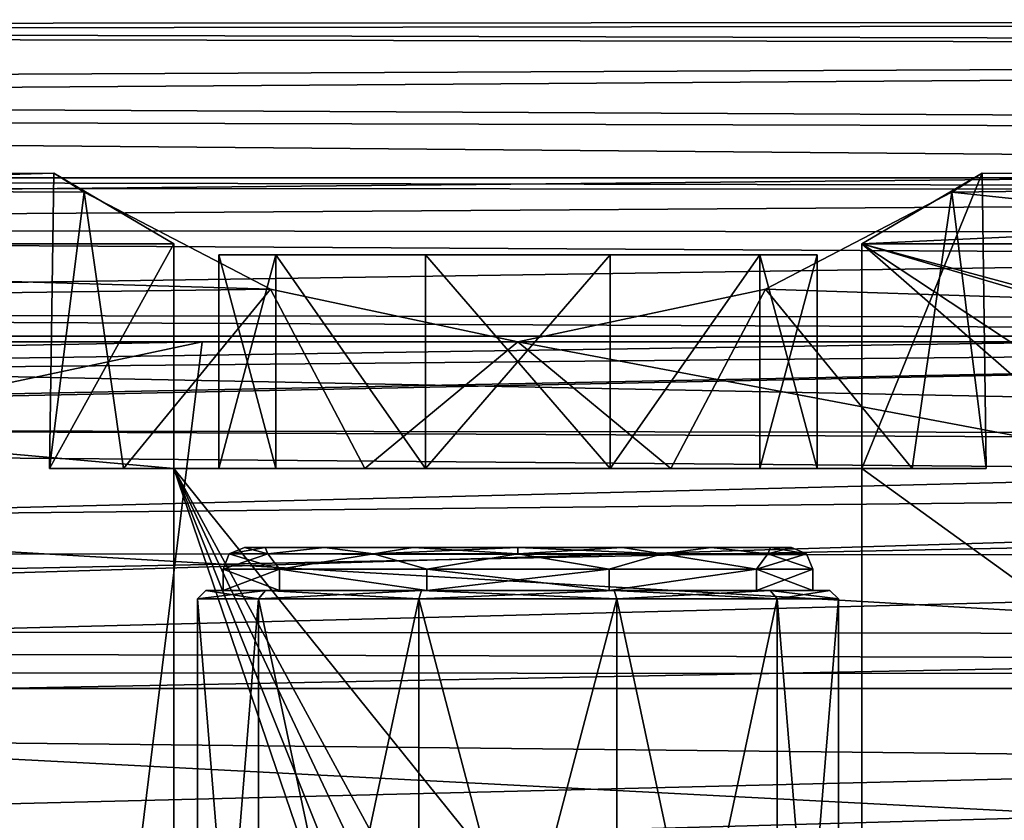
# Model space of a CAD drawing. Header units: millimetres. Extents: x -109 to 171, y -66 to 35.
# Tile 86 of 185: x -12 to 11, y 2 to 20. Entities that reach past the tile are written whole.
import ezdxf

# ---------------------------------------------------------------- set-up
doc = ezdxf.new("R2010")
doc.units = ezdxf.units.MM
doc.header["$LTSCALE"] = 65.185185
for name, color, linetype in [('116', 7, 'CONTINUOUS'), ('117', 7, 'CONTINUOUS'), ('118', 7, 'CONTINUOUS'), ('119', 7, 'CONTINUOUS'), ('120', 7, 'CONTINUOUS'), ('1215', 7, 'CONTINUOUS'), ('1216', 7, 'CONTINUOUS'), ('1217', 7, 'CONTINUOUS'), ('1221', 7, 'CONTINUOUS'), ('1222', 7, 'CONTINUOUS'), ('1223', 7, 'CONTINUOUS'), ('1225', 7, 'CONTINUOUS'), ('1226', 7, 'CONTINUOUS'), ('1229', 7, 'CONTINUOUS'), ('1230', 7, 'CONTINUOUS'), ('3', 7, 'CONTINUOUS'), ('52', 7, 'CONTINUOUS'), ('55', 7, 'CONTINUOUS'), ('628', 7, 'CONTINUOUS'), ('629', 7, 'CONTINUOUS')]:
    doc.layers.add(name, color=color, linetype=linetype)

msp = doc.modelspace()

# ---------------------------------------------------------------- linework, layer by layer
at = {"layer": '116', "color": 7, "linetype": 'CONTINUOUS', "true_color": 0xe0f2ff}
for points in [[(-10.958, 10, -0.957), (-8.047, 10, -7.5), (-9.225, 10, 5.992), (-10.958, 10, -0.957)], [(-9.225, 10, 5.992), (-8.047, 10, -7.5), (-7, 10), (-9.225, 10, 5.992)], [(-3.581, 10, 10.401), (-9.225, 10, 5.992), (-5.663, 10, 4.114), (-3.581, 10, 10.401)], [(-5.663, 10, 4.114), (-9.225, 10, 5.992), (-7, 10), (-5.663, 10, 4.114)], [(-8.047, 10, -7.5), (8.047, 10, -7.5), (-2.163, 10, -6.657), (-8.047, 10, -7.5)], [(-7, 10), (-8.047, 10, -7.5), (-5.663, 10, -4.114), (-7, 10)], [(-5.663, 10, -4.114), (-8.047, 10, -7.5), (-2.163, 10, -6.657), (-5.663, 10, -4.114)], [(-2.163, 10, 6.657), (-3.581, 10, 10.401), (-5.663, 10, 4.114), (-2.163, 10, 6.657)], [(3.581, 10, 10.401), (-3.581, 10, 10.401), (2.163, 10, 6.657), (3.581, 10, 10.401)], [(2.163, 10, 6.657), (-3.581, 10, 10.401), (-2.163, 10, 6.657), (2.163, 10, 6.657)], [(-2.163, 10, -6.657), (8.047, 10, -7.5), (2.163, 10, -6.657), (-2.163, 10, -6.657)], [(2.163, 10, -6.657), (8.047, 10, -7.5), (5.663, 10, -4.114), (2.163, 10, -6.657)], [(5.663, 10, 4.114), (3.581, 10, 10.401), (2.163, 10, 6.657), (5.663, 10, 4.114)], [(9.225, 10, 5.992), (3.581, 10, 10.401), (5.663, 10, 4.114), (9.225, 10, 5.992)], [(8.047, 10, -7.5), (7, 10), (5.663, 10, -4.114), (8.047, 10, -7.5)], [(7, 10), (9.225, 10, 5.992), (5.663, 10, 4.114), (7, 10)], [(8.047, 10, -7.5), (9.225, 10, 5.992), (7, 10), (8.047, 10, -7.5)], [(9.225, 10, 5.992), (8.047, 10, -7.5), (10.958, 10, -0.957), (9.225, 10, 5.992)]]:
    msp.add_3dface(points, dxfattribs=at)
at = {"layer": '117', "color": 7, "linetype": 'CONTINUOUS', "true_color": 0xe0f2ff}
for points in [[(-8.047, 15.256, -7.5), (-10.958, 10, -0.957), (-10.861, 16.91, -1.746), (-8.047, 15.256, -7.5)], [(-10.861, 16.91, -1.746), (-10.958, 10, -0.957), (-10.151, 16.463, 4.239), (-10.861, 16.91, -1.746)], [(8.047, 10, -7.5), (8.047, 15.256, -7.5), (10.861, 16.91, -1.746), (8.047, 10, -7.5)], [(10.958, 10, -0.957), (8.047, 10, -7.5), (10.861, 16.91, -1.746), (10.958, 10, -0.957)], [(10.151, 16.463, 4.239), (10.958, 10, -0.957), (10.861, 16.91, -1.746), (10.151, 16.463, 4.239)], [(-10.958, 10, -0.957), (-9.225, 10, 5.992), (-10.151, 16.463, 4.239), (-10.958, 10, -0.957)], [(-10.151, 16.463, 4.239), (-9.225, 10, 5.992), (-5.791, 14.196, 9.352), (-10.151, 16.463, 4.239)], [(5.791, 14.196, 9.352), (9.225, 10, 5.992), (10.151, 16.463, 4.239), (5.791, 14.196, 9.352)], [(9.225, 10, 5.992), (10.958, 10, -0.957), (10.151, 16.463, 4.239), (9.225, 10, 5.992)], [(-8.047, 15.256, -7.5), (-8.047, 10, -7.5), (-10.958, 10, -0.957), (-8.047, 15.256, -7.5)], [(-9.225, 10, 5.992), (-3.581, 10, 10.401), (-5.791, 14.196, 9.352), (-9.225, 10, 5.992)], [(-5.791, 14.196, 9.352), (-3.581, 10, 10.401), (0, 12.961, 11), (-5.791, 14.196, 9.352)], [(0, 12.961, 11), (3.581, 10, 10.401), (5.791, 14.196, 9.352), (0, 12.961, 11)], [(3.581, 10, 10.401), (9.225, 10, 5.992), (5.791, 14.196, 9.352), (3.581, 10, 10.401)], [(-3.581, 10, 10.401), (3.581, 10, 10.401), (0, 12.961, 11), (-3.581, 10, 10.401)]]:
    msp.add_3dface(points, dxfattribs=at)
at = {"layer": '118', "color": 7, "linetype": 'CONTINUOUS', "true_color": 0xe0f2ff}
for points in [[(-5.663, 15, -4.115), (7, 15), (-7, 15), (-5.663, 15, -4.115)], [(-7, 15), (7, 15), (5.663, 15, 4.115), (-7, 15)], [(-5.663, 15, 4.115), (-7, 15), (5.663, 15, 4.115), (-5.663, 15, 4.115)], [(5.663, 15, -4.115), (7, 15), (-5.663, 15, -4.115), (5.663, 15, -4.115)], [(-2.163, 15, -6.657), (5.663, 15, -4.115), (-5.663, 15, -4.115), (-2.163, 15, -6.657)], [(-2.163, 15, 6.657), (-5.663, 15, 4.115), (2.163, 15, 6.657), (-2.163, 15, 6.657)], [(2.163, 15, 6.657), (-5.663, 15, 4.115), (5.663, 15, 4.115), (2.163, 15, 6.657)], [(2.163, 15, -6.657), (5.663, 15, -4.115), (-2.163, 15, -6.657), (2.163, 15, -6.657)]]:
    msp.add_3dface(points, dxfattribs=at)
at = {"layer": '119', "color": 7, "linetype": 'CONTINUOUS', "true_color": 0xe0f2ff}
for points in [[(-5.663, 10, 4.114), (-7, 10), (-5.663, 15, 4.115), (-5.663, 10, 4.114)], [(-7, 10), (-7, 15), (-5.663, 15, 4.115), (-7, 10)], [(-2.163, 10, 6.657), (-5.663, 10, 4.114), (-5.663, 15, 4.115), (-2.163, 10, 6.657)], [(-2.163, 10, 6.657), (-5.663, 15, 4.115), (-2.163, 15, 6.657), (-2.163, 10, 6.657)], [(2.163, 10, 6.657), (-2.163, 10, 6.657), (2.163, 15, 6.657), (2.163, 10, 6.657)], [(-2.163, 10, 6.657), (-2.163, 15, 6.657), (2.163, 15, 6.657), (-2.163, 10, 6.657)], [(5.663, 10, 4.114), (2.163, 10, 6.657), (5.663, 15, 4.115), (5.663, 10, 4.114)], [(2.163, 10, 6.657), (2.163, 15, 6.657), (5.663, 15, 4.115), (2.163, 10, 6.657)], [(7, 10), (5.663, 10, 4.114), (7, 15), (7, 10)], [(7, 15), (5.663, 10, 4.114), (5.663, 15, 4.115), (7, 15)]]:
    msp.add_3dface(points, dxfattribs=at)
at = {"layer": '120', "color": 7, "linetype": 'CONTINUOUS', "true_color": 0xe0f2ff}
for points in [[(-7, 10), (-5.663, 10, -4.114), (-7, 15), (-7, 10)], [(-5.663, 10, -4.114), (-5.663, 15, -4.115), (-7, 15), (-5.663, 10, -4.114)], [(-5.663, 10, -4.114), (-2.163, 10, -6.657), (-5.663, 15, -4.115), (-5.663, 10, -4.114)], [(-2.163, 10, -6.657), (-2.163, 15, -6.657), (-5.663, 15, -4.115), (-2.163, 10, -6.657)], [(-2.163, 10, -6.657), (2.163, 10, -6.657), (-2.163, 15, -6.657), (-2.163, 10, -6.657)], [(2.163, 10, -6.657), (2.163, 15, -6.657), (-2.163, 15, -6.657), (2.163, 10, -6.657)], [(2.163, 10, -6.657), (5.663, 10, -4.114), (5.663, 15, -4.115), (2.163, 10, -6.657)], [(2.163, 10, -6.657), (5.663, 15, -4.115), (2.163, 15, -6.657), (2.163, 10, -6.657)], [(5.663, 10, -4.114), (7, 10), (5.663, 15, -4.115), (5.663, 10, -4.114)], [(7, 10), (7, 15), (5.663, 15, -4.115), (7, 10)]]:
    msp.add_3dface(points, dxfattribs=at)
at = {"layer": '1215', "color": 7, "linetype": 'CONTINUOUS', "true_color": 0xe0f2ff}
for points in [[(-6.9, 7.15, 56.5), (-6.9, 7.65, 56.5), (-5.582, 7.65, 52.444), (-6.9, 7.15, 56.5)], [(-5.582, 7.15, 52.444), (-6.9, 7.15, 56.5), (-5.582, 7.65, 52.444), (-5.582, 7.15, 52.444)], [(-2.132, 7.15, 49.938), (-5.582, 7.15, 52.444), (-5.582, 7.65, 52.444), (-2.132, 7.15, 49.938)], [(-2.132, 7.65, 49.938), (-2.132, 7.15, 49.938), (-5.582, 7.65, 52.444), (-2.132, 7.65, 49.938)], [(2.132, 7.15, 49.938), (-2.132, 7.15, 49.938), (2.132, 7.65, 49.938), (2.132, 7.15, 49.938)], [(2.132, 7.65, 49.938), (-2.132, 7.15, 49.938), (-2.132, 7.65, 49.938), (2.132, 7.65, 49.938)], [(5.582, 7.15, 52.444), (2.132, 7.15, 49.938), (5.582, 7.65, 52.444), (5.582, 7.15, 52.444)], [(5.582, 7.65, 52.444), (2.132, 7.15, 49.938), (2.132, 7.65, 49.938), (5.582, 7.65, 52.444)], [(6.9, 7.15, 56.5), (5.582, 7.15, 52.444), (6.9, 7.65, 56.5), (6.9, 7.15, 56.5)], [(6.9, 7.65, 56.5), (5.582, 7.15, 52.444), (5.582, 7.65, 52.444), (6.9, 7.65, 56.5)]]:
    msp.add_3dface(points, dxfattribs=at)
at = {"layer": '1216', "color": 7, "linetype": 'CONTINUOUS', "true_color": 0xe0f2ff}
for points in [[(-6.9, 7.15, 56.5), (-5.582, 7.15, 52.444), (-7.3, 7.15, 56.5), (-6.9, 7.15, 56.5)], [(-5.906, 7.15, 60.791), (-6.9, 7.15, 56.5), (-7.3, 7.15, 56.5), (-5.906, 7.15, 60.791)], [(-7.3, 7.15, 56.5), (-5.582, 7.15, 52.444), (-5.906, 7.15, 52.209), (-7.3, 7.15, 56.5)], [(-6.9, 7.15, 56.5), (-5.906, 7.15, 60.791), (-5.582, 7.15, 60.556), (-6.9, 7.15, 56.5)], [(-5.582, 7.15, 52.444), (-2.132, 7.15, 49.938), (-5.906, 7.15, 52.209), (-5.582, 7.15, 52.444)], [(-5.906, 7.15, 52.209), (-2.132, 7.15, 49.938), (-2.256, 7.15, 49.557), (-5.906, 7.15, 52.209)], [(-5.906, 7.15, 60.791), (-2.256, 7.15, 63.443), (-2.132, 7.15, 63.062), (-5.906, 7.15, 60.791)], [(-5.582, 7.15, 60.556), (-5.906, 7.15, 60.791), (-2.132, 7.15, 63.062), (-5.582, 7.15, 60.556)], [(-2.256, 7.15, 49.557), (-2.132, 7.15, 49.938), (2.256, 7.15, 49.557), (-2.256, 7.15, 49.557)], [(-2.256, 7.15, 63.443), (2.256, 7.15, 63.443), (2.132, 7.15, 63.062), (-2.256, 7.15, 63.443)], [(-2.132, 7.15, 63.062), (-2.256, 7.15, 63.443), (2.132, 7.15, 63.062), (-2.132, 7.15, 63.062)], [(-2.132, 7.15, 49.938), (2.132, 7.15, 49.938), (2.256, 7.15, 49.557), (-2.132, 7.15, 49.938)], [(2.132, 7.15, 49.938), (5.582, 7.15, 52.444), (5.906, 7.15, 52.209), (2.132, 7.15, 49.938)], [(2.256, 7.15, 49.557), (2.132, 7.15, 49.938), (5.906, 7.15, 52.209), (2.256, 7.15, 49.557)], [(2.256, 7.15, 63.443), (5.906, 7.15, 60.791), (2.132, 7.15, 63.062), (2.256, 7.15, 63.443)], [(2.132, 7.15, 63.062), (5.906, 7.15, 60.791), (5.582, 7.15, 60.556), (2.132, 7.15, 63.062)], [(5.582, 7.15, 52.444), (6.9, 7.15, 56.5), (5.906, 7.15, 52.209), (5.582, 7.15, 52.444)], [(7.3, 7.15, 56.5), (6.9, 7.15, 56.5), (5.582, 7.15, 60.556), (7.3, 7.15, 56.5)], [(5.906, 7.15, 60.791), (7.3, 7.15, 56.5), (5.582, 7.15, 60.556), (5.906, 7.15, 60.791)], [(6.9, 7.15, 56.5), (7.3, 7.15, 56.5), (5.906, 7.15, 52.209), (6.9, 7.15, 56.5)]]:
    msp.add_3dface(points, dxfattribs=at)
at = {"layer": '1217', "color": 7, "linetype": 'CONTINUOUS', "true_color": 0xe0f2ff}
for points in [[(-7.5, -10.65, 56.5), (-7.5, 6.95, 56.5), (-6.068, 6.95, 52.092), (-7.5, -10.65, 56.5)], [(-6.068, -10.65, 52.092), (-7.5, -10.65, 56.5), (-6.068, 6.95, 52.092), (-6.068, -10.65, 52.092)], [(-2.318, -10.65, 49.367), (-6.068, -10.65, 52.092), (-2.318, 6.95, 49.367), (-2.318, -10.65, 49.367)], [(-2.318, 6.95, 49.367), (-6.068, -10.65, 52.092), (-6.068, 6.95, 52.092), (-2.318, 6.95, 49.367)], [(2.318, -10.65, 49.367), (-2.318, -10.65, 49.367), (2.318, 6.95, 49.367), (2.318, -10.65, 49.367)], [(2.318, 6.95, 49.367), (-2.318, -10.65, 49.367), (-2.318, 6.95, 49.367), (2.318, 6.95, 49.367)], [(6.068, -10.65, 52.092), (2.318, -10.65, 49.367), (6.068, 6.95, 52.092), (6.068, -10.65, 52.092)], [(6.068, 6.95, 52.092), (2.318, -10.65, 49.367), (2.318, 6.95, 49.367), (6.068, 6.95, 52.092)], [(7.5, -10.65, 56.5), (6.068, -10.65, 52.092), (7.5, 6.95, 56.5), (7.5, -10.65, 56.5)], [(7.5, 6.95, 56.5), (6.068, -10.65, 52.092), (6.068, 6.95, 52.092), (7.5, 6.95, 56.5)]]:
    msp.add_3dface(points, dxfattribs=at)
at = {"layer": '1221', "color": 7, "linetype": 'CONTINUOUS', "true_color": 0xe0f2ff}
for points in [[(-5.914, 8.15, 58.948), (6.4, 8.15, 56.5), (-6.4, 8.15, 56.5), (-5.914, 8.15, 58.948)], [(-6.4, 8.15, 56.5), (6.4, 8.15, 56.5), (5.914, 8.15, 54.052), (-6.4, 8.15, 56.5)], [(-5.914, 8.15, 54.052), (-6.4, 8.15, 56.5), (5.914, 8.15, 54.052), (-5.914, 8.15, 54.052)], [(5.914, 8.15, 58.948), (6.4, 8.15, 56.5), (-5.914, 8.15, 58.948), (5.914, 8.15, 58.948)], [(-4.526, 8.15, 61.025), (5.914, 8.15, 58.948), (-5.914, 8.15, 58.948), (-4.526, 8.15, 61.025)], [(-4.526, 8.15, 51.975), (-5.914, 8.15, 54.052), (4.526, 8.15, 51.975), (-4.526, 8.15, 51.975)], [(4.526, 8.15, 51.975), (-5.914, 8.15, 54.052), (5.914, 8.15, 54.052), (4.526, 8.15, 51.975)], [(4.526, 8.15, 61.025), (5.914, 8.15, 58.948), (-4.526, 8.15, 61.025), (4.526, 8.15, 61.025)], [(-2.45, 8.15, 62.413), (4.526, 8.15, 61.025), (-4.526, 8.15, 61.025), (-2.45, 8.15, 62.413)], [(-2.45, 8.15, 50.587), (-4.526, 8.15, 51.975), (2.45, 8.15, 50.587), (-2.45, 8.15, 50.587)], [(2.45, 8.15, 50.587), (-4.526, 8.15, 51.975), (4.526, 8.15, 51.975), (2.45, 8.15, 50.587)], [(2.45, 8.15, 62.413), (4.526, 8.15, 61.025), (-2.45, 8.15, 62.413), (2.45, 8.15, 62.413)], [(0, 8.15, 62.9), (2.45, 8.15, 62.413), (-2.45, 8.15, 62.413), (0, 8.15, 62.9)], [(0, 8.15, 50.1), (-2.45, 8.15, 50.587), (2.45, 8.15, 50.587), (0, 8.15, 50.1)]]:
    msp.add_3dface(points, dxfattribs=at)
at = {"layer": '1222', "color": 7, "linetype": 'CONTINUOUS', "true_color": 0xe0f2ff}
for points in [[(-6.9, 7.65, 56.5), (-6.9, 7.15, 56.5), (-5.582, 7.15, 60.556), (-6.9, 7.65, 56.5)], [(-6.9, 7.65, 56.5), (-5.582, 7.15, 60.556), (-5.582, 7.65, 60.556), (-6.9, 7.65, 56.5)], [(-5.582, 7.15, 60.556), (-2.132, 7.15, 63.062), (-5.582, 7.65, 60.556), (-5.582, 7.15, 60.556)], [(-5.582, 7.65, 60.556), (-2.132, 7.15, 63.062), (-2.132, 7.65, 63.062), (-5.582, 7.65, 60.556)], [(-2.132, 7.15, 63.062), (2.132, 7.15, 63.062), (-2.132, 7.65, 63.062), (-2.132, 7.15, 63.062)], [(-2.132, 7.65, 63.062), (2.132, 7.15, 63.062), (2.132, 7.65, 63.062), (-2.132, 7.65, 63.062)], [(2.132, 7.15, 63.062), (5.582, 7.15, 60.556), (5.582, 7.65, 60.556), (2.132, 7.15, 63.062)], [(2.132, 7.65, 63.062), (2.132, 7.15, 63.062), (5.582, 7.65, 60.556), (2.132, 7.65, 63.062)], [(6.9, 7.15, 56.5), (6.9, 7.65, 56.5), (5.582, 7.65, 60.556), (6.9, 7.15, 56.5)], [(5.582, 7.15, 60.556), (6.9, 7.15, 56.5), (5.582, 7.65, 60.556), (5.582, 7.15, 60.556)]]:
    msp.add_3dface(points, dxfattribs=at)
at = {"layer": '1223', "color": 7, "linetype": 'CONTINUOUS', "true_color": 0xe0f2ff}
for points in [[(-7.5, 6.95, 56.5), (-7.5, -10.65, 56.5), (-6.068, -10.65, 60.908), (-7.5, 6.95, 56.5)], [(-7.5, 6.95, 56.5), (-6.068, -10.65, 60.908), (-6.068, 6.95, 60.908), (-7.5, 6.95, 56.5)], [(-6.068, -10.65, 60.908), (-2.318, -10.65, 63.633), (-6.068, 6.95, 60.908), (-6.068, -10.65, 60.908)], [(-6.068, 6.95, 60.908), (-2.318, -10.65, 63.633), (-2.318, 6.95, 63.633), (-6.068, 6.95, 60.908)], [(-2.318, -10.65, 63.633), (2.318, -10.65, 63.633), (-2.318, 6.95, 63.633), (-2.318, -10.65, 63.633)], [(-2.318, 6.95, 63.633), (2.318, -10.65, 63.633), (2.318, 6.95, 63.633), (-2.318, 6.95, 63.633)], [(2.318, -10.65, 63.633), (6.068, -10.65, 60.908), (2.318, 6.95, 63.633), (2.318, -10.65, 63.633)], [(2.318, 6.95, 63.633), (6.068, -10.65, 60.908), (6.068, 6.95, 60.908), (2.318, 6.95, 63.633)], [(7.5, -10.65, 56.5), (7.5, 6.95, 56.5), (6.068, 6.95, 60.908), (7.5, -10.65, 56.5)], [(6.068, -10.65, 60.908), (7.5, -10.65, 56.5), (6.068, 6.95, 60.908), (6.068, -10.65, 60.908)]]:
    msp.add_3dface(points, dxfattribs=at)
at = {"layer": '1225', "color": 7, "linetype": 'CONTINUOUS', "true_color": 0xe0f2ff}
for points in [[(-6.4, 8.15, 56.5), (-5.914, 8.15, 54.052), (-6.754, 8.004, 56.5), (-6.4, 8.15, 56.5)], [(-5.914, 8.15, 54.052), (-5.849, 8.004, 53.123), (-6.754, 8.004, 56.5), (-5.914, 8.15, 54.052)], [(-5.914, 8.15, 54.052), (-4.526, 8.15, 51.975), (-5.849, 8.004, 53.123), (-5.914, 8.15, 54.052)], [(-4.526, 8.15, 51.975), (-3.377, 8.004, 50.651), (-5.849, 8.004, 53.123), (-4.526, 8.15, 51.975)], [(-4.526, 8.15, 51.975), (-2.45, 8.15, 50.587), (-3.377, 8.004, 50.651), (-4.526, 8.15, 51.975)], [(-2.45, 8.15, 50.587), (0, 8.15, 50.1), (-3.377, 8.004, 50.651), (-2.45, 8.15, 50.587)], [(0, 8.15, 50.1), (0, 8.004, 49.746), (-3.377, 8.004, 50.651), (0, 8.15, 50.1)], [(0, 8.15, 50.1), (2.45, 8.15, 50.587), (0, 8.004, 49.746), (0, 8.15, 50.1)], [(2.45, 8.15, 50.587), (3.377, 8.004, 50.651), (0, 8.004, 49.746), (2.45, 8.15, 50.587)], [(2.45, 8.15, 50.587), (4.526, 8.15, 51.975), (3.377, 8.004, 50.651), (2.45, 8.15, 50.587)], [(4.526, 8.15, 51.975), (5.849, 8.004, 53.123), (3.377, 8.004, 50.651), (4.526, 8.15, 51.975)], [(4.526, 8.15, 51.975), (5.914, 8.15, 54.052), (5.849, 8.004, 53.123), (4.526, 8.15, 51.975)], [(5.914, 8.15, 54.052), (6.4, 8.15, 56.5), (5.849, 8.004, 53.123), (5.914, 8.15, 54.052)], [(6.4, 8.15, 56.5), (6.754, 8.004, 56.5), (5.849, 8.004, 53.123), (6.4, 8.15, 56.5)], [(-5.582, 7.65, 52.444), (-6.9, 7.65, 56.5), (-5.849, 8.004, 53.123), (-5.582, 7.65, 52.444)], [(-5.849, 8.004, 53.123), (-6.9, 7.65, 56.5), (-6.754, 8.004, 56.5), (-5.849, 8.004, 53.123)], [(-3.377, 8.004, 50.651), (-5.582, 7.65, 52.444), (-5.849, 8.004, 53.123), (-3.377, 8.004, 50.651)], [(-2.132, 7.65, 49.938), (-5.582, 7.65, 52.444), (-3.377, 8.004, 50.651), (-2.132, 7.65, 49.938)], [(0, 8.004, 49.746), (-2.132, 7.65, 49.938), (-3.377, 8.004, 50.651), (0, 8.004, 49.746)], [(2.132, 7.65, 49.938), (-2.132, 7.65, 49.938), (0, 8.004, 49.746), (2.132, 7.65, 49.938)], [(3.377, 8.004, 50.651), (2.132, 7.65, 49.938), (0, 8.004, 49.746), (3.377, 8.004, 50.651)], [(5.582, 7.65, 52.444), (2.132, 7.65, 49.938), (3.377, 8.004, 50.651), (5.582, 7.65, 52.444)], [(5.849, 8.004, 53.123), (5.582, 7.65, 52.444), (3.377, 8.004, 50.651), (5.849, 8.004, 53.123)], [(6.9, 7.65, 56.5), (5.582, 7.65, 52.444), (6.754, 8.004, 56.5), (6.9, 7.65, 56.5)], [(6.754, 8.004, 56.5), (5.582, 7.65, 52.444), (5.849, 8.004, 53.123), (6.754, 8.004, 56.5)]]:
    msp.add_3dface(points, dxfattribs=at)
at = {"layer": '1226', "color": 7, "linetype": 'CONTINUOUS', "true_color": 0xe0f2ff}
for points in [[(-6.4, 8.15, 56.5), (-6.754, 8.004, 56.5), (-5.849, 8.004, 59.877), (-6.4, 8.15, 56.5)], [(-5.914, 8.15, 58.948), (-6.4, 8.15, 56.5), (-5.849, 8.004, 59.877), (-5.914, 8.15, 58.948)], [(-4.526, 8.15, 61.025), (-5.914, 8.15, 58.948), (-5.849, 8.004, 59.877), (-4.526, 8.15, 61.025)], [(-4.526, 8.15, 61.025), (-5.849, 8.004, 59.877), (-3.377, 8.004, 62.349), (-4.526, 8.15, 61.025)], [(-2.45, 8.15, 62.413), (-4.526, 8.15, 61.025), (-3.377, 8.004, 62.349), (-2.45, 8.15, 62.413)], [(-2.45, 8.15, 62.413), (-3.377, 8.004, 62.349), (0, 8.004, 63.254), (-2.45, 8.15, 62.413)], [(0, 8.15, 62.9), (-2.45, 8.15, 62.413), (0, 8.004, 63.254), (0, 8.15, 62.9)], [(2.45, 8.15, 62.413), (0, 8.15, 62.9), (3.377, 8.004, 62.349), (2.45, 8.15, 62.413)], [(0, 8.15, 62.9), (0, 8.004, 63.254), (3.377, 8.004, 62.349), (0, 8.15, 62.9)], [(4.526, 8.15, 61.025), (2.45, 8.15, 62.413), (3.377, 8.004, 62.349), (4.526, 8.15, 61.025)], [(4.526, 8.15, 61.025), (3.377, 8.004, 62.349), (5.849, 8.004, 59.877), (4.526, 8.15, 61.025)], [(5.914, 8.15, 58.948), (4.526, 8.15, 61.025), (5.849, 8.004, 59.877), (5.914, 8.15, 58.948)], [(6.754, 8.004, 56.5), (5.914, 8.15, 58.948), (5.849, 8.004, 59.877), (6.754, 8.004, 56.5)], [(6.4, 8.15, 56.5), (5.914, 8.15, 58.948), (6.754, 8.004, 56.5), (6.4, 8.15, 56.5)], [(-6.9, 7.65, 56.5), (-5.582, 7.65, 60.556), (-6.754, 8.004, 56.5), (-6.9, 7.65, 56.5)], [(-6.754, 8.004, 56.5), (-5.582, 7.65, 60.556), (-5.849, 8.004, 59.877), (-6.754, 8.004, 56.5)], [(-5.849, 8.004, 59.877), (-5.582, 7.65, 60.556), (-3.377, 8.004, 62.349), (-5.849, 8.004, 59.877)], [(-5.582, 7.65, 60.556), (-2.132, 7.65, 63.062), (-3.377, 8.004, 62.349), (-5.582, 7.65, 60.556)], [(-3.377, 8.004, 62.349), (-2.132, 7.65, 63.062), (0, 8.004, 63.254), (-3.377, 8.004, 62.349)], [(-2.132, 7.65, 63.062), (2.132, 7.65, 63.062), (0, 8.004, 63.254), (-2.132, 7.65, 63.062)], [(0, 8.004, 63.254), (2.132, 7.65, 63.062), (3.377, 8.004, 62.349), (0, 8.004, 63.254)], [(2.132, 7.65, 63.062), (5.582, 7.65, 60.556), (3.377, 8.004, 62.349), (2.132, 7.65, 63.062)], [(3.377, 8.004, 62.349), (5.582, 7.65, 60.556), (5.849, 8.004, 59.877), (3.377, 8.004, 62.349)], [(5.582, 7.65, 60.556), (6.9, 7.65, 56.5), (5.849, 8.004, 59.877), (5.582, 7.65, 60.556)], [(6.9, 7.65, 56.5), (6.754, 8.004, 56.5), (5.849, 8.004, 59.877), (6.9, 7.65, 56.5)]]:
    msp.add_3dface(points, dxfattribs=at)
at = {"layer": '1229', "color": 7, "linetype": 'CONTINUOUS', "true_color": 0xe0f2ff}
for points in [[(-7.3, 7.15, 56.5), (-5.906, 7.15, 52.209), (-7.5, 6.95, 56.5), (-7.3, 7.15, 56.5)], [(-7.5, 6.95, 56.5), (-5.906, 7.15, 52.209), (-6.068, 6.95, 52.092), (-7.5, 6.95, 56.5)], [(-5.906, 7.15, 52.209), (-2.256, 7.15, 49.557), (-6.068, 6.95, 52.092), (-5.906, 7.15, 52.209)], [(-2.256, 7.15, 49.557), (-2.318, 6.95, 49.367), (-6.068, 6.95, 52.092), (-2.256, 7.15, 49.557)], [(-2.256, 7.15, 49.557), (2.256, 7.15, 49.557), (-2.318, 6.95, 49.367), (-2.256, 7.15, 49.557)], [(2.256, 7.15, 49.557), (2.318, 6.95, 49.367), (-2.318, 6.95, 49.367), (2.256, 7.15, 49.557)], [(2.256, 7.15, 49.557), (5.906, 7.15, 52.209), (2.318, 6.95, 49.367), (2.256, 7.15, 49.557)], [(5.906, 7.15, 52.209), (6.068, 6.95, 52.092), (2.318, 6.95, 49.367), (5.906, 7.15, 52.209)], [(5.906, 7.15, 52.209), (7.3, 7.15, 56.5), (6.068, 6.95, 52.092), (5.906, 7.15, 52.209)], [(7.3, 7.15, 56.5), (7.5, 6.95, 56.5), (6.068, 6.95, 52.092), (7.3, 7.15, 56.5)]]:
    msp.add_3dface(points, dxfattribs=at)
at = {"layer": '1230', "color": 7, "linetype": 'CONTINUOUS', "true_color": 0xe0f2ff}
for points in [[(-7.3, 7.15, 56.5), (-7.5, 6.95, 56.5), (-6.068, 6.95, 60.908), (-7.3, 7.15, 56.5)], [(-5.906, 7.15, 60.791), (-7.3, 7.15, 56.5), (-6.068, 6.95, 60.908), (-5.906, 7.15, 60.791)], [(-5.906, 7.15, 60.791), (-6.068, 6.95, 60.908), (-2.318, 6.95, 63.633), (-5.906, 7.15, 60.791)], [(-2.256, 7.15, 63.443), (-5.906, 7.15, 60.791), (-2.318, 6.95, 63.633), (-2.256, 7.15, 63.443)], [(-2.256, 7.15, 63.443), (-2.318, 6.95, 63.633), (2.318, 6.95, 63.633), (-2.256, 7.15, 63.443)], [(2.256, 7.15, 63.443), (-2.256, 7.15, 63.443), (2.318, 6.95, 63.633), (2.256, 7.15, 63.443)], [(5.906, 7.15, 60.791), (2.256, 7.15, 63.443), (6.068, 6.95, 60.908), (5.906, 7.15, 60.791)], [(2.256, 7.15, 63.443), (2.318, 6.95, 63.633), (6.068, 6.95, 60.908), (2.256, 7.15, 63.443)], [(7.3, 7.15, 56.5), (5.906, 7.15, 60.791), (7.5, 6.95, 56.5), (7.3, 7.15, 56.5)], [(7.5, 6.95, 56.5), (5.906, 7.15, 60.791), (6.068, 6.95, 60.908), (7.5, 6.95, 56.5)]]:
    msp.add_3dface(points, dxfattribs=at)
at = {"layer": '3', "color": 7, "linetype": 'CONTINUOUS', "true_color": 0xe0f2ff}
for points in [[(115, 19.801, 5.306), (115, 20.5), (-99, 20.363, 2.368), (115, 19.801, 5.306)], [(115, 20.5), (115, 19.801, -5.306), (-99, 20.186, -3.573), (115, 20.5)], [(-99, 20.363, 2.368), (115, 20.5), (-99, 20.186, -3.573), (-99, 20.363, 2.368)], [(-99, 18.827, 8.111), (115, 19.801, 5.306), (-99, 20.363, 2.368), (-99, 18.827, 8.111)], [(-99, 20.186, -3.573), (115, 19.801, -5.306), (-99, 18.312, -9.215), (-99, 20.186, -3.573)], [(115, 17.753, 10.25), (115, 19.801, 5.306), (-99, 18.827, 8.111), (115, 17.753, 10.25)], [(115, 19.801, -5.306), (115, 17.753, -10.25), (-99, 18.312, -9.215), (115, 19.801, -5.306)], [(-99, 15.708, 13.172), (115, 17.753, 10.25), (-99, 18.827, 8.111), (-99, 15.708, 13.172)], [(-99, 18.312, -9.215), (115, 17.753, -10.25), (75.002, 16.803, -11.743), (-99, 18.312, -9.215)], [(-75.443, 16.8, -11.747), (-99, 18.312, -9.215), (75.002, 16.803, -11.743), (-75.443, 16.8, -11.747)], [(115, 14.496, 14.496), (115, 17.753, 10.25), (-99, 15.708, 13.172), (115, 14.496, 14.496)], [(70.43, 16.52, -12.138), (-75.443, 16.8, -11.747), (75.002, 16.803, -11.743), (70.43, 16.52, -12.138)], [(-70.823, 16.567, -12.074), (-75.443, 16.8, -11.747), (70.43, 16.52, -12.138), (-70.823, 16.567, -12.074)], [(-65.72, 15.603, -13.297), (-70.823, 16.567, -12.074), (70.43, 16.52, -12.138), (-65.72, 15.603, -13.297)], [(65.344, 15.499, -13.417), (-65.72, 15.603, -13.297), (70.43, 16.52, -12.138), (65.344, 15.499, -13.417)], [(-99, 11.269, 17.125), (115, 14.496, 14.496), (-99, 15.708, 13.172), (-99, 11.269, 17.125)], [(-60.387, 13.634, -15.309), (-65.72, 15.603, -13.297), (65.344, 15.499, -13.417), (-60.387, 13.634, -15.309)], [(60.089, 13.488, -15.438), (-60.387, 13.634, -15.309), (65.344, 15.499, -13.417), (60.089, 13.488, -15.438)], [(115, 10.25, 17.753), (115, 14.496, 14.496), (-99, 11.269, 17.125), (115, 10.25, 17.753)], [(-59.331, 13.094, -15.774), (-60.387, 13.634, -15.309), (59.342, 13.099, -15.769), (-59.331, 13.094, -15.774)], [(59.342, 13.099, -15.769), (-60.387, 13.634, -15.309), (60.089, 13.488, -15.438), (59.342, 13.099, -15.769)], [(55.842, 10.795, -17.428), (-59.331, 13.094, -15.774), (59.342, 13.099, -15.769), (55.842, 10.795, -17.428)], [(-56.015, 10.933, -17.341), (-59.331, 13.094, -15.774), (55.842, 10.795, -17.428), (-56.015, 10.933, -17.341)], [(-99, 5.882, 19.638), (115, 10.25, 17.753), (-99, 11.269, 17.125), (-99, 5.882, 19.638)], [(-53.053, 8.047, -18.855), (-56.015, 10.933, -17.341), (55.842, 10.795, -17.428), (-53.053, 8.047, -18.855)], [(52.97, 7.944, -18.898), (-53.053, 8.047, -18.855), (55.842, 10.795, -17.428), (52.97, 7.944, -18.898)], [(115, 5.306, 19.801), (115, 10.25, 17.753), (-99, 5.882, 19.638), (115, 5.306, 19.801)], [(-51.25, 5.246, -19.817), (-53.053, 8.047, -18.855), (52.97, 7.944, -18.898), (-51.25, 5.246, -19.817)], [(51.218, 5.181, -19.835), (-51.25, 5.246, -19.817), (52.97, 7.944, -18.898), (51.218, 5.181, -19.835)], [(-99, 0, 20.5), (115, 5.306, 19.801), (-99, 5.882, 19.638), (-99, 0, 20.5)], [(115, 0, 20.5), (115, 5.306, 19.801), (-99, 0, 20.5), (115, 0, 20.5)], [(-50, 0, -20.5), (-51.25, 5.246, -19.817), (50, 0, -20.5), (-50, 0, -20.5)], [(50, 0, -20.5), (-51.25, 5.246, -19.817), (51.218, 5.181, -19.835), (50, 0, -20.5)]]:
    msp.add_3dface(points, dxfattribs=at)
at = {"layer": '52', "color": 7, "linetype": 'CONTINUOUS', "true_color": 0xe0f2ff}
for points in [[(-68.833, 12.961, -11), (-7.385, 12.961, -11), (-68.5, 0, -11), (-68.833, 12.961, -11)], [(-7.385, 12.961, -11), (-10.57, -12.961, -11), (-68.5, 0, -11), (-7.385, 12.961, -11)], [(49, 12.961, -11), (49, -12.961, -11), (-10.57, -12.961, -11), (49, 12.961, -11)], [(-7.385, 12.961, -11), (49, 12.961, -11), (-10.57, -12.961, -11), (-7.385, 12.961, -11)]]:
    msp.add_3dface(points, dxfattribs=at)
at = {"layer": '55', "color": 7, "linetype": 'CONTINUOUS', "true_color": 0xe0f2ff}
for points in [[(-8.047, -15.256, -7.5), (-8.047, -10, -7.5), (-67, 15.256, -7.5), (-8.047, -15.256, -7.5)], [(-67, 15.256, -7.5), (-8.047, -10, -7.5), (-8.047, 10, -7.5), (-67, 15.256, -7.5)], [(-67, -15.256, -7.5), (-8.047, -15.256, -7.5), (-67, 15.256, -7.5), (-67, -15.256, -7.5)], [(-8.047, 15.256, -7.5), (-67, 15.256, -7.5), (-8.047, 10, -7.5), (-8.047, 15.256, -7.5)], [(43, 5.831, -7.5), (43, 15.256, -7.5), (8.047, 15.256, -7.5), (43, 5.831, -7.5)], [(43, 5.831, -7.5), (8.047, 15.256, -7.5), (40, 5.831, -7.5), (43, 5.831, -7.5)], [(8.047, 10, -7.5), (43, -15.256, -7.5), (8.047, 15.256, -7.5), (8.047, 10, -7.5)], [(8.047, 15.256, -7.5), (43, -15.256, -7.5), (40, -5.831, -7.5), (8.047, 15.256, -7.5)], [(40, 5.831, -7.5), (8.047, 15.256, -7.5), (40, -5.831, -7.5), (40, 5.831, -7.5)], [(1.229, -7.1, -7.5), (8.047, -10, -7.5), (-8.047, 10, -7.5), (1.229, -7.1, -7.5)], [(-8.047, 10, -7.5), (8.047, -10, -7.5), (8.047, 10, -7.5), (-8.047, 10, -7.5)], [(0, -7.042, -7.5), (1.229, -7.1, -7.5), (-8.047, 10, -7.5), (0, -7.042, -7.5)], [(-1.229, -7.1, -7.5), (0, -7.042, -7.5), (-8.047, 10, -7.5), (-1.229, -7.1, -7.5)], [(-1.229, -10, -7.5), (-1.229, -7.1, -7.5), (-8.047, 10, -7.5), (-1.229, -10, -7.5)], [(-8.047, -10, -7.5), (-1.229, -10, -7.5), (-8.047, 10, -7.5), (-8.047, -10, -7.5)], [(8.047, -10, -7.5), (43, -15.256, -7.5), (8.047, 10, -7.5), (8.047, -10, -7.5)]]:
    msp.add_3dface(points, dxfattribs=at)
at = {"layer": '628', "color": 7, "linetype": 'CONTINUOUS', "true_color": 0x45454a}
for points in [[(-68.833, 12.961, -11), (-64.689, 11.879, -12.161), (-7.385, 12.961, -11), (-68.833, 12.961, -11)], [(-64.689, 11.879, -12.161), (-61.931, 10.749, -13.17), (49, 12.961, -11), (-64.689, 11.879, -12.161)], [(-64.689, 11.879, -12.161), (49, 12.961, -11), (-7.385, 12.961, -11), (-64.689, 11.879, -12.161)], [(-61.931, 10.749, -13.17), (-61.757, 10.664, -13.239), (49, 12.961, -11), (-61.931, 10.749, -13.17)], [(-61.757, 10.664, -13.239), (57, 9.67, -13.982), (49, 12.961, -11), (-61.757, 10.664, -13.239)], [(57, 9.67, -13.982), (-61.757, 10.664, -13.239), (-58.253, 8.489, -14.729), (57, 9.67, -13.982)], [(57, 9.67, -13.982), (-58.253, 8.489, -14.729), (-55.896, 6.21, -15.825), (57, 9.67, -13.982)], [(52.532, 6.11, -15.864), (57, 9.67, -13.982), (-55.896, 6.21, -15.825), (52.532, 6.11, -15.864)], [(52.532, 6.11, -15.864), (-55.896, 6.21, -15.825), (-54.478, 4.036, -16.514), (52.532, 6.11, -15.864)], [(50.55, 2.907, -16.75), (52.532, 6.11, -15.864), (-54.478, 4.036, -16.514), (50.55, 2.907, -16.75)], [(-53.5, 0, -17), (50.55, 2.907, -16.75), (-54.478, 4.036, -16.514), (-53.5, 0, -17)], [(50, 0, -17), (50.55, 2.907, -16.75), (-53.5, 0, -17), (50, 0, -17)]]:
    msp.add_3dface(points, dxfattribs=at)
at = {"layer": '629', "color": 7, "linetype": 'CONTINUOUS', "true_color": 0x45454a}
for points in [[(-96.5, 16.873, 2.076), (-83, 16.394, -4.5), (-10.861, 16.91, -1.746), (-96.5, 16.873, 2.076)], [(-96.5, 16.873, 2.076), (-10.861, 16.91, -1.746), (-10.151, 16.463, 4.239), (-96.5, 16.873, 2.076)], [(-96.5, 12.983, 10.975), (-96.5, 16.873, 2.076), (-5.791, 14.196, 9.352), (-96.5, 12.983, 10.975)], [(-96.5, 16.873, 2.076), (-10.151, 16.463, 4.239), (-5.791, 14.196, 9.352), (-96.5, 16.873, 2.076)], [(-83, 16.394, -4.5), (-67, 16.394, -4.5), (-10.861, 16.91, -1.746), (-83, 16.394, -4.5)], [(-67, 15.256, -7.5), (-8.047, 15.256, -7.5), (-10.861, 16.91, -1.746), (-67, 15.256, -7.5)], [(-67, 15.896, -6.027), (-67, 15.256, -7.5), (-10.861, 16.91, -1.746), (-67, 15.896, -6.027)], [(-67, 16.394, -4.5), (-67, 15.896, -6.027), (-10.861, 16.91, -1.746), (-67, 16.394, -4.5)], [(8.047, 15.256, -7.5), (43, 16.873, 2.076), (10.861, 16.91, -1.746), (8.047, 15.256, -7.5)], [(43, 15.256, -7.5), (43, 16.873, 2.076), (8.047, 15.256, -7.5), (43, 15.256, -7.5)], [(43, 16.873, 2.076), (10.151, 16.463, 4.239), (10.861, 16.91, -1.746), (43, 16.873, 2.076)], [(43, 16.873, 2.076), (43, 12.983, 10.975), (10.151, 16.463, 4.239), (43, 16.873, 2.076)], [(43, 12.983, 10.975), (5.791, 14.196, 9.352), (10.151, 16.463, 4.239), (43, 12.983, 10.975)], [(-96.5, 12.983, 10.975), (-5.791, 14.196, 9.352), (0, 12.961, 11), (-96.5, 12.983, 10.975)], [(43, 12.983, 10.975), (0, 12.961, 11), (5.791, 14.196, 9.352), (43, 12.983, 10.975)], [(-96.5, 4.856, 16.292), (-96.5, 12.983, 10.975), (43, 4.856, 16.292), (-96.5, 4.856, 16.292)], [(43, 4.856, 16.292), (-96.5, 12.983, 10.975), (0, 12.961, 11), (43, 4.856, 16.292)], [(43, 12.983, 10.975), (43, 4.856, 16.292), (0, 12.961, 11), (43, 12.983, 10.975)], [(-96.5, -4.856, 16.292), (-96.5, 4.856, 16.292), (43, -4.856, 16.292), (-96.5, -4.856, 16.292)], [(-96.5, 4.856, 16.292), (43, 4.856, 16.292), (43, -4.856, 16.292), (-96.5, 4.856, 16.292)]]:
    msp.add_3dface(points, dxfattribs=at)

doc.saveas('drawing.dxf')
